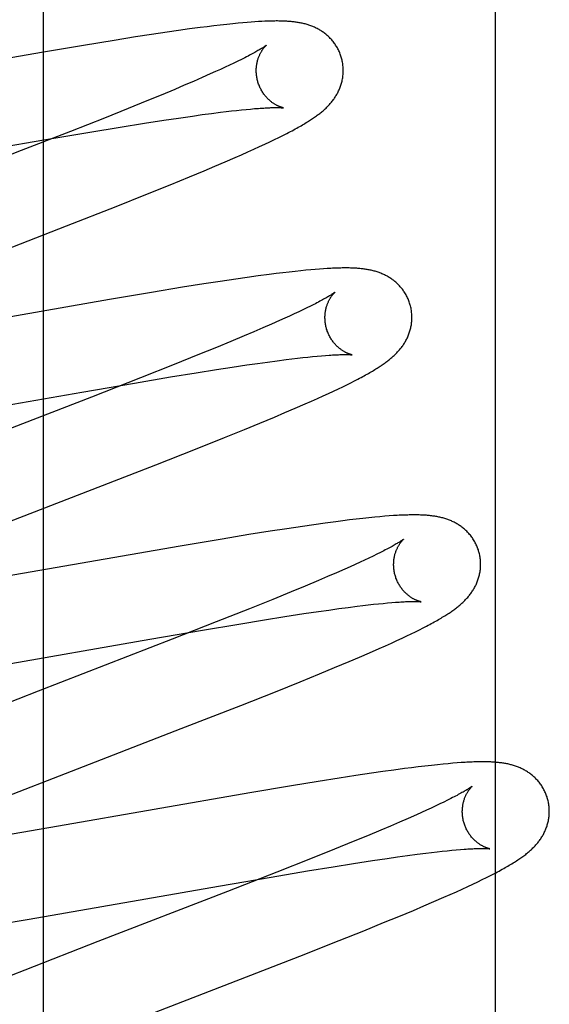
# Model space of a CAD drawing. Header units: inches. Extents: x 0 to 207, y 0 to 134.
# Tile 39 of 68: x 72.172 to 72.294, y 68.879 to 69.105. Entities that reach past the tile are written whole.
import ezdxf

# ---------------------------------------------------------------- set-up
doc = ezdxf.new("R2010")
doc.units = ezdxf.units.IN
doc.header["$LTSCALE"] = 11.383625
doc.header["$MEASUREMENT"] = 0
doc.linetypes.add('HIDDEN', pattern=[0.2, 0.1, -0.1])
doc.layers.add('DEFAULT_2', color=8, linetype='HIDDEN')
doc.layers.add('RIGHTHAND_DOOR_ASSEMBLY', color=7, linetype='CONTINUOUS')

msp = doc.modelspace()

# ---------------------------------------------------------------- linework, layer by layer
at = {"layer": 'DEFAULT_2', "color": 8, "linetype": 'HIDDEN'}
for p, q in [((72.20624, 65.19731), (72.20624, 70.69782)), ((72.2241, 69.10457), (72.22312, 69.10449)), ((72.22502, 69.10464), (72.2241, 69.10457)), ((72.22589, 69.1047), (72.22502, 69.10464)), ((72.2267, 69.10476), (72.22589, 69.1047)), ((72.22747, 69.1048), (72.2267, 69.10476)), ((72.20575, 69.10233), (72.20215, 69.1018)), ((72.20836, 69.10271), (72.20575, 69.10233)), ((72.21088, 69.10306), (72.20836, 69.10271)), ((72.21332, 69.10338), (72.21088, 69.10306)), ((72.21489, 69.10358), (72.21332, 69.10338)), ((72.21644, 69.10377), (72.21489, 69.10358)), ((72.21794, 69.10395), (72.21644, 69.10377)), ((72.21941, 69.10412), (72.21794, 69.10395)), ((72.22084, 69.10427), (72.21941, 69.10412)), ((72.22206, 69.10439), (72.22084, 69.10427)), ((72.22312, 69.10449), (72.22206, 69.10439)), ((72.19357, 69.10045), (72.18646, 69.09929)), ((72.19842, 69.10122), (72.19357, 69.10045)), ((72.20215, 69.1018), (72.19842, 69.10122)), ((72.18646, 69.09929), (72.17684, 69.09767)), ((72.17684, 69.09767), (72.1341, 69.09022)), ((72.22194, 69.09565), (72.22103, 69.09521)), ((72.22279, 69.09606), (72.22194, 69.09565)), ((72.22358, 69.09646), (72.22279, 69.09606)), ((72.21683, 69.09325), (72.21564, 69.09272)), ((72.21796, 69.09377), (72.21683, 69.09325)), ((72.21904, 69.09427), (72.21796, 69.09377)), ((72.22007, 69.09475), (72.21904, 69.09427)), ((72.22103, 69.09521), (72.22007, 69.09475)), ((72.21177, 69.09102), (72.20966, 69.09012)), ((72.21376, 69.09189), (72.21177, 69.09102)), ((72.21564, 69.09272), (72.21376, 69.09189)), ((72.20745, 69.08918), (72.20435, 69.08788)), ((72.20966, 69.09012), (72.20745, 69.08918)), ((72.20108, 69.08654), (72.19676, 69.08478)), ((72.20435, 69.08788), (72.20108, 69.08654)), ((72.19676, 69.08478), (72.19128, 69.08258)), ((72.21926, 69.08407), (72.2205, 69.08421)), ((72.2205, 69.08421), (72.22168, 69.08434)), ((72.22168, 69.08434), (72.22281, 69.08446)), ((72.22281, 69.08446), (72.22387, 69.08457)), ((72.22387, 69.08457), (72.22485, 69.08466)), ((72.22485, 69.08466), (72.2258, 69.08474)), ((72.19128, 69.08258), (72.18353, 69.07952)), ((72.20054, 69.08141), (72.20498, 69.08209)), ((72.20498, 69.08209), (72.20834, 69.08259)), ((72.20834, 69.08259), (72.21152, 69.08305)), ((72.21152, 69.08305), (72.21378, 69.08336)), ((72.21378, 69.08336), (72.21593, 69.08365)), ((72.21593, 69.08365), (72.21797, 69.08391)), ((72.21797, 69.08391), (72.21926, 69.08407)), ((72.18793, 69.07935), (72.1949, 69.0805)), ((72.1949, 69.0805), (72.20054, 69.08141)), ((72.11813, 69.0673), (72.17734, 69.07756)), ((72.18353, 69.07952), (72.17217, 69.07508)), ((72.17734, 69.07756), (72.18793, 69.07935)), ((72.22933, 69.07711), (72.2304, 69.07763)), ((72.2304, 69.07763), (72.23141, 69.07812)), ((72.23141, 69.07812), (72.23234, 69.07859)), ((72.23234, 69.07859), (72.23322, 69.07904)), ((72.22429, 69.07478), (72.22567, 69.07541)), ((72.22567, 69.07541), (72.22697, 69.076)), ((72.22697, 69.076), (72.22819, 69.07657)), ((72.22819, 69.07657), (72.22933, 69.07711)), ((72.17217, 69.07508), (72.13557, 69.0609)), ((72.21906, 69.07249), (72.22136, 69.07349)), ((72.22136, 69.07349), (72.22285, 69.07414)), ((72.22285, 69.07414), (72.22429, 69.07478)), ((72.21426, 69.07045), (72.2167, 69.07148)), ((72.2167, 69.07148), (72.21906, 69.07249)), ((72.20642, 69.06722), (72.21086, 69.06904)), ((72.21086, 69.06904), (72.21426, 69.07045)), ((72.20083, 69.06497), (72.20642, 69.06722)), ((72.19398, 69.06224), (72.20083, 69.06497)), ((72.18259, 69.05778), (72.19398, 69.06224)), ((72.15053, 69.04536), (72.18259, 69.05778)), ((72.22413, 69.04591), (72.22152, 69.04554)), ((72.22666, 69.04627), (72.22413, 69.04591)), ((72.22915, 69.0466), (72.22666, 69.04627)), ((72.23075, 69.0468), (72.22915, 69.0466)), ((72.2323, 69.04699), (72.23075, 69.0468)), ((72.23376, 69.04716), (72.2323, 69.04699)), ((72.23514, 69.04732), (72.23376, 69.04716)), ((72.23642, 69.04745), (72.23514, 69.04732)), ((72.23761, 69.04757), (72.23642, 69.04745)), ((72.23872, 69.04768), (72.23761, 69.04757)), ((72.23976, 69.04777), (72.23872, 69.04768)), ((72.24074, 69.04785), (72.23976, 69.04777)), ((72.24166, 69.04791), (72.24074, 69.04785)), ((72.20928, 69.04365), (72.20214, 69.04248)), ((72.21416, 69.04442), (72.20928, 69.04365)), ((72.21792, 69.045), (72.21416, 69.04442)), ((72.22152, 69.04554), (72.21792, 69.045)), ((72.20214, 69.04248), (72.19247, 69.04085)), ((72.19247, 69.04085), (72.14954, 69.03337)), ((72.23782, 69.0389), (72.23692, 69.03846)), ((72.23866, 69.03931), (72.23782, 69.0389)), ((72.23944, 69.03971), (72.23866, 69.03931)), ((72.23387, 69.03703), (72.23274, 69.03652)), ((72.23494, 69.03753), (72.23387, 69.03703)), ((72.23596, 69.038), (72.23494, 69.03753)), ((72.23692, 69.03846), (72.23596, 69.038)), ((72.2297, 69.03516), (72.22771, 69.0343)), ((72.23156, 69.03599), (72.2297, 69.03516)), ((72.23274, 69.03652), (72.23156, 69.03599)), ((72.22342, 69.03247), (72.22034, 69.03118)), ((72.22562, 69.0334), (72.22342, 69.03247)), ((72.22771, 69.0343), (72.22562, 69.0334)), ((72.21708, 69.02983), (72.21279, 69.02809)), ((72.22034, 69.03118), (72.21708, 69.02983)), ((72.21279, 69.02809), (72.20733, 69.0259)), ((72.23689, 69.02749), (72.23805, 69.02761)), ((72.23805, 69.02761), (72.23915, 69.02772)), ((72.23915, 69.02772), (72.2402, 69.02782)), ((72.2402, 69.02782), (72.24118, 69.02791)), ((72.24118, 69.02791), (72.2421, 69.02799)), ((72.20733, 69.0259), (72.19961, 69.02284)), ((72.22065, 69.02528), (72.22404, 69.02579)), ((72.22404, 69.02579), (72.22646, 69.02614)), ((72.22646, 69.02614), (72.22877, 69.02646)), ((72.22877, 69.02646), (72.23098, 69.02676)), ((72.23098, 69.02676), (72.23307, 69.02703)), ((72.23307, 69.02703), (72.2344, 69.0272)), ((72.2344, 69.0272), (72.23567, 69.02735)), ((72.23567, 69.02735), (72.23689, 69.02749)), ((72.20652, 69.02303), (72.21242, 69.02399)), ((72.21242, 69.02399), (72.21709, 69.02473)), ((72.21709, 69.02473), (72.22065, 69.02528)), ((72.18608, 69.01955), (72.1982, 69.02163)), ((72.19961, 69.02284), (72.1883, 69.01842)), ((72.1982, 69.02163), (72.20652, 69.02303)), ((72.24508, 69.0203), (72.2461, 69.02079)), ((72.2461, 69.02079), (72.24705, 69.02125)), ((72.24705, 69.02125), (72.24794, 69.0217)), ((72.24794, 69.0217), (72.24877, 69.02212)), ((72.24877, 69.02212), (72.24956, 69.02253)), ((72.14252, 69.01196), (72.18608, 69.01955)), ((72.2403, 69.01809), (72.24161, 69.01868)), ((72.24161, 69.01868), (72.24284, 69.01925)), ((72.24284, 69.01925), (72.244, 69.01979)), ((72.244, 69.01979), (72.24508, 69.0203)), ((72.1883, 69.01842), (72.15853, 69.00689)), ((72.23517, 69.01583), (72.23745, 69.01683)), ((72.23745, 69.01683), (72.23891, 69.01747)), ((72.23891, 69.01747), (72.2403, 69.01809)), ((72.23039, 69.0138), (72.23281, 69.01483)), ((72.23281, 69.01483), (72.23517, 69.01583)), ((72.2235, 69.01096), (72.22702, 69.0124)), ((72.22702, 69.0124), (72.23039, 69.0138)), ((72.21893, 69.0091), (72.2235, 69.01096)), ((72.21221, 69.00642), (72.21893, 69.0091)), ((72.20309, 69.00283), (72.21221, 69.00642)), ((72.16806, 68.98924), (72.20309, 69.00283)), ((72.24203, 68.98942), (72.23947, 68.98906)), ((72.2445, 68.98975), (72.24203, 68.98942)), ((72.24609, 68.98995), (72.2445, 68.98975)), ((72.24764, 68.99015), (72.24609, 68.98995)), ((72.24917, 68.99033), (72.24764, 68.99015)), ((72.25068, 68.9905), (72.24917, 68.99033)), ((72.25212, 68.99065), (72.25068, 68.9905)), ((72.25344, 68.99079), (72.25212, 68.99065)), ((72.25464, 68.9909), (72.25344, 68.99079)), ((72.25574, 68.99099), (72.25464, 68.9909)), ((72.25677, 68.99107), (72.25574, 68.99099)), ((72.22942, 68.98755), (72.22451, 68.98677)), ((72.2332, 68.98813), (72.22942, 68.98755)), ((72.23684, 68.98868), (72.2332, 68.98813)), ((72.23947, 68.98906), (72.23684, 68.98868)), ((72.21837, 68.98576), (72.20871, 68.98413)), ((72.22451, 68.98677), (72.21837, 68.98576)), ((72.20871, 68.98413), (72.16454, 68.97644)), ((72.25476, 68.98268), (72.25393, 68.98227)), ((72.25552, 68.98306), (72.25476, 68.98268)), ((72.25006, 68.98043), (72.24896, 68.97992)), ((72.25112, 68.98092), (72.25006, 68.98043)), ((72.25212, 68.98139), (72.25112, 68.98092)), ((72.25305, 68.98184), (72.25212, 68.98139)), ((72.25393, 68.98227), (72.25305, 68.98184)), ((72.24465, 68.978), (72.24262, 68.97712)), ((72.24658, 68.97885), (72.24465, 68.978)), ((72.24779, 68.97939), (72.24658, 68.97885)), ((72.24896, 68.97992), (72.24779, 68.97939)), ((72.24048, 68.97621), (72.23746, 68.97494)), ((72.24262, 68.97712), (72.24048, 68.97621)), ((72.23426, 68.97361), (72.23004, 68.97189)), ((72.23746, 68.97494), (72.23426, 68.97361)), ((72.23004, 68.97189), (72.22466, 68.96972)), ((72.25428, 68.97087), (72.25536, 68.97097)), ((72.25536, 68.97097), (72.25638, 68.97107)), ((72.25638, 68.97107), (72.25734, 68.97115)), ((72.22466, 68.96972), (72.21702, 68.96669)), ((72.23716, 68.9686), (72.2405, 68.9691)), ((72.2405, 68.9691), (72.24289, 68.96944)), ((72.24289, 68.96944), (72.24518, 68.96976)), ((72.24518, 68.96976), (72.24735, 68.97005)), ((72.24735, 68.97005), (72.2494, 68.97031)), ((72.2494, 68.97031), (72.25071, 68.97047)), ((72.25071, 68.97047), (72.25196, 68.97061)), ((72.25196, 68.97061), (72.25315, 68.97075)), ((72.25315, 68.97075), (72.25428, 68.97087)), ((72.21702, 68.96669), (72.20684, 68.9627)), ((72.22217, 68.96621), (72.22807, 68.96718)), ((72.22807, 68.96718), (72.23274, 68.96792)), ((72.23274, 68.96792), (72.23716, 68.9686)), ((72.20175, 68.96274), (72.21386, 68.96482)), ((72.21386, 68.96482), (72.22217, 68.96621)), ((72.26185, 68.96398), (72.26281, 68.96445)), ((72.26281, 68.96445), (72.2637, 68.96489)), ((72.2637, 68.96489), (72.26454, 68.96532)), ((72.26454, 68.96532), (72.26533, 68.96573)), ((72.15827, 68.95516), (72.20175, 68.96274)), ((72.20684, 68.9627), (72.17605, 68.95077)), ((72.25727, 68.96183), (72.25855, 68.96242)), ((72.25855, 68.96242), (72.25973, 68.96297)), ((72.25973, 68.96297), (72.26083, 68.96349)), ((72.26083, 68.96349), (72.26185, 68.96398)), ((72.25223, 68.95959), (72.25447, 68.96057)), ((72.25447, 68.96057), (72.25591, 68.96122)), ((72.25591, 68.96122), (72.25727, 68.96183)), ((72.24423, 68.9562), (72.24755, 68.95759)), ((72.24755, 68.95759), (72.24993, 68.9586)), ((72.24993, 68.9586), (72.25223, 68.95959)), ((72.24078, 68.95477), (72.24423, 68.9562)), ((72.2306, 68.95066), (72.23627, 68.95294)), ((72.23627, 68.95294), (72.24078, 68.95477)), ((72.17605, 68.95077), (72.15811, 68.94378)), ((72.22265, 68.94751), (72.2306, 68.95066)), ((72.20896, 68.94217), (72.22265, 68.94751)), ((72.18233, 68.93186), (72.20896, 68.94217)), ((72.25785, 68.93263), (72.25531, 68.93227)), ((72.26031, 68.93296), (72.25785, 68.93263)), ((72.26189, 68.93316), (72.26031, 68.93296)), ((72.26344, 68.93336), (72.26189, 68.93316)), ((72.26497, 68.93354), (72.26344, 68.93336)), ((72.26647, 68.93371), (72.26497, 68.93354)), ((72.26788, 68.93386), (72.26647, 68.93371)), ((72.26917, 68.93399), (72.26788, 68.93386)), ((72.27035, 68.9341), (72.26917, 68.93399)), ((72.27143, 68.93419), (72.27035, 68.9341)), ((72.27242, 68.93427), (72.27143, 68.93419)), ((72.27335, 68.93434), (72.27242, 68.93427)), ((72.16897, 68.92666), (72.18233, 68.93186)), ((72.2453, 68.93077), (72.24041, 68.92999)), ((72.24906, 68.93135), (72.2453, 68.93077)), ((72.25268, 68.93189), (72.24906, 68.93135)), ((72.25531, 68.93227), (72.25268, 68.93189)), ((72.23431, 68.92899), (72.22469, 68.92737)), ((72.24041, 68.92999), (72.23431, 68.92899)), ((72.22469, 68.92737), (72.18071, 68.91971)), ((72.27018, 68.9257), (72.26933, 68.92528)), ((72.27097, 68.9261), (72.27018, 68.9257)), ((72.26536, 68.92341), (72.26423, 68.92289)), ((72.26644, 68.9239), (72.26536, 68.92341)), ((72.26746, 68.92438), (72.26644, 68.9239)), ((72.26842, 68.92484), (72.26746, 68.92438)), ((72.26933, 68.92528), (72.26842, 68.92484)), ((72.26116, 68.92153), (72.25917, 68.92066)), ((72.26304, 68.92236), (72.26116, 68.92153)), ((72.26423, 68.92289), (72.26304, 68.92236)), ((72.18071, 68.91971), (72.16787, 68.91751)), ((72.25707, 68.91976), (72.25486, 68.91882)), ((72.25917, 68.92066), (72.25707, 68.91976)), ((72.25176, 68.91753), (72.24849, 68.91618)), ((72.25486, 68.91882), (72.25176, 68.91753)), ((72.24418, 68.91443), (72.23871, 68.91223)), ((72.24849, 68.91618), (72.24418, 68.91443)), ((72.27219, 68.91428), (72.27315, 68.91436)), ((72.23871, 68.91223), (72.23096, 68.90917)), ((72.25296, 68.91181), (72.25631, 68.91231)), ((72.25631, 68.91231), (72.2587, 68.91265)), ((72.2587, 68.91265), (72.26098, 68.91297)), ((72.26098, 68.91297), (72.26316, 68.91326)), ((72.26316, 68.91326), (72.26521, 68.91352)), ((72.26521, 68.91352), (72.26652, 68.91368)), ((72.26652, 68.91368), (72.26777, 68.91382)), ((72.26777, 68.91382), (72.26896, 68.91396)), ((72.26896, 68.91396), (72.2701, 68.91408)), ((72.2701, 68.91408), (72.27117, 68.91418)), ((72.27117, 68.91418), (72.27219, 68.91428)), ((72.23795, 68.90942), (72.24386, 68.91039)), ((72.24386, 68.91039), (72.24853, 68.91113)), ((72.24853, 68.91113), (72.25296, 68.91181)), ((72.21751, 68.90594), (72.22963, 68.90802)), ((72.23096, 68.90917), (72.21961, 68.90473)), ((72.22963, 68.90802), (72.23795, 68.90942)), ((72.27816, 68.90744), (72.27912, 68.90792)), ((72.27912, 68.90792), (72.28002, 68.90837)), ((72.28002, 68.90837), (72.28085, 68.9088)), ((72.17398, 68.89836), (72.21751, 68.90594)), ((72.27357, 68.90527), (72.27484, 68.90586)), ((72.27484, 68.90586), (72.27603, 68.90642)), ((72.27603, 68.90642), (72.27713, 68.90694)), ((72.27713, 68.90694), (72.27816, 68.90744)), ((72.21961, 68.90473), (72.18978, 68.89318)), ((72.26706, 68.90239), (72.26931, 68.90337)), ((72.26931, 68.90337), (72.27078, 68.90401)), ((72.27078, 68.90401), (72.27221, 68.90465)), ((72.27221, 68.90465), (72.27357, 68.90527)), ((72.26232, 68.90037), (72.26473, 68.90139)), ((72.26473, 68.90139), (72.26706, 68.90239)), ((72.25548, 68.89754), (72.25897, 68.89897)), ((72.25897, 68.89897), (72.26232, 68.90037)), ((72.16231, 68.89639), (72.17398, 68.89836)), ((72.25094, 68.89569), (72.25548, 68.89754)), ((72.24523, 68.89341), (72.25094, 68.89569)), ((72.18978, 68.89318), (72.173, 68.88664)), ((72.23622, 68.88985), (72.24523, 68.89341)), ((72.19805, 68.87504), (72.23622, 68.88985)), ((72.173, 68.88664), (72.1632, 68.88276))]:
    msp.add_line(p, q, dxfattribs=at)
for points in [[(72.24581, 69.09637), (72.24575, 69.09658), (72.24568, 69.09683), (72.24559, 69.09707), (72.2455, 69.09731), (72.24541, 69.09755), (72.24531, 69.09778), (72.2452, 69.09802), (72.24509, 69.09825), (72.24498, 69.09848), (72.24486, 69.0987), (72.24473, 69.09892), (72.2446, 69.09914), (72.24446, 69.09935), (72.24432, 69.09956), (72.24418, 69.09976), (72.24403, 69.09996), (72.24388, 69.10016), (72.24372, 69.10035), (72.24356, 69.10054), (72.2434, 69.10072), (72.24323, 69.1009), (72.24306, 69.10108), (72.24289, 69.10124), (72.24271, 69.10141), (72.24254, 69.10157), (72.24236, 69.10172), (72.24217, 69.10187), (72.24199, 69.10202), (72.2418, 69.10216), (72.24161, 69.1023), (72.24142, 69.10243), (72.24123, 69.10256), (72.24103, 69.10269), (72.24083, 69.10281), (72.24063, 69.10293), (72.24042, 69.10304), (72.24022, 69.10315), (72.24001, 69.10325), (72.23981, 69.10335), (72.2396, 69.10345), (72.23939, 69.10354), (72.23918, 69.10363), (72.23897, 69.10372), (72.23875, 69.1038), (72.23853, 69.10387), (72.23832, 69.10395), (72.2381, 69.10402), (72.23787, 69.10409), (72.23765, 69.10415), (72.23743, 69.10421), (72.2372, 69.10427), (72.23698, 69.10432), (72.23675, 69.10438), (72.23653, 69.10442), (72.2363, 69.10447), (72.23607, 69.10451), (72.23584, 69.10455), (72.23561, 69.10459), (72.23538, 69.10462), (72.23515, 69.10465), (72.23492, 69.10468), (72.23468, 69.10471), (72.23444, 69.10474), (72.23421, 69.10476), (72.23396, 69.10478), (72.23372, 69.1048), (72.23347, 69.10482), (72.23322, 69.10483), (72.23297, 69.10485), (72.23271, 69.10486), (72.23245, 69.10487), (72.23218, 69.10488), (72.23191, 69.10489), (72.23164, 69.10489), (72.23136, 69.10489), (72.23107, 69.1049), (72.23078, 69.1049), (72.23048, 69.10489), (72.23017, 69.10489), (72.22986, 69.10489), (72.22954, 69.10488), (72.22922, 69.10487), (72.22888, 69.10486), (72.22854, 69.10485), (72.22819, 69.10483), (72.22747, 69.1048)], [(72.22849, 69.09931), (72.22849, 69.0993), (72.22847, 69.09929), (72.22845, 69.09927), (72.22842, 69.09925), (72.22838, 69.09922), (72.22833, 69.09918), (72.22827, 69.09914), (72.2282, 69.09909), (72.22812, 69.09903), (72.22803, 69.09897), (72.22792, 69.0989), (72.2278, 69.09882), (72.22768, 69.09874), (72.22753, 69.09865), (72.22738, 69.09855), (72.2272, 69.09845), (72.22702, 69.09833), (72.22681, 69.09821), (72.2266, 69.09809), (72.22636, 69.09795), (72.22612, 69.09781), (72.22585, 69.09767), (72.22557, 69.09751), (72.22528, 69.09735), (72.22497, 69.09719), (72.22465, 69.09701), (72.22431, 69.09684), (72.22395, 69.09665), (72.22358, 69.09646)], [(72.22654, 69.09101), (72.22649, 69.09121), (72.22644, 69.09145), (72.22639, 69.09168), (72.22634, 69.09192), (72.2263, 69.09215), (72.22627, 69.09238), (72.22625, 69.09262), (72.22623, 69.09285), (72.22622, 69.09308), (72.22621, 69.09331), (72.22621, 69.09354), (72.22621, 69.09377), (72.22622, 69.09399), (72.22624, 69.09421), (72.22626, 69.09443), (72.22629, 69.09464), (72.22631, 69.09485), (72.22635, 69.09505), (72.22639, 69.09525), (72.22643, 69.09545), (72.22647, 69.09564), (72.22652, 69.09583), (72.22657, 69.09601), (72.22663, 69.09618), (72.22668, 69.09635), (72.22674, 69.09651), (72.2268, 69.09667), (72.22686, 69.09683), (72.22692, 69.09698), (72.22699, 69.09712), (72.22705, 69.09726), (72.22712, 69.0974), (72.22718, 69.09753), (72.22725, 69.09765), (72.22732, 69.09777), (72.22738, 69.09789), (72.22745, 69.098), (72.22752, 69.0981), (72.22758, 69.0982), (72.22765, 69.0983), (72.22771, 69.09839), (72.22777, 69.09848), (72.22783, 69.09857), (72.22789, 69.09865), (72.22795, 69.09872), (72.22801, 69.09879), (72.22807, 69.09886), (72.22812, 69.09892), (72.22817, 69.09898), (72.22822, 69.09904), (72.22827, 69.09909), (72.22831, 69.09913), (72.22835, 69.09917), (72.22838, 69.0992), (72.22841, 69.09923), (72.22844, 69.09926), (72.22846, 69.09928), (72.22848, 69.0993), (72.22849, 69.09931), (72.22849, 69.09931)], [(72.23322, 69.07904), (72.23364, 69.07925), (72.23404, 69.07946), (72.23443, 69.07967), (72.23481, 69.07987), (72.23517, 69.08007), (72.23552, 69.08026), (72.23586, 69.08045), (72.23619, 69.08064), (72.23651, 69.08082), (72.23682, 69.081), (72.23712, 69.08118), (72.2374, 69.08135), (72.23768, 69.08152), (72.23795, 69.08168), (72.23821, 69.08184), (72.23846, 69.082), (72.2387, 69.08216), (72.23893, 69.08231), (72.23916, 69.08246), (72.23939, 69.08262), (72.2396, 69.08277), (72.23982, 69.08291), (72.24002, 69.08306), (72.24023, 69.08321), (72.24042, 69.08336), (72.24062, 69.08351), (72.24081, 69.08366), (72.241, 69.08381), (72.24118, 69.08396), (72.24137, 69.08411), (72.24155, 69.08426), (72.24172, 69.08442), (72.2419, 69.08457), (72.24207, 69.08473), (72.24224, 69.08489), (72.24241, 69.08505), (72.24257, 69.08522), (72.24274, 69.08539), (72.2429, 69.08556), (72.24306, 69.08573), (72.24321, 69.0859), (72.24337, 69.08608), (72.24351, 69.08626), (72.24366, 69.08644), (72.2438, 69.08663), (72.24394, 69.08681), (72.24408, 69.087), (72.24421, 69.08719), (72.24434, 69.08739), (72.24446, 69.08758), (72.24458, 69.08778), (72.2447, 69.08799), (72.24482, 69.08819), (72.24493, 69.0884), (72.24504, 69.08861), (72.24514, 69.08883), (72.24524, 69.08904), (72.24533, 69.08926), (72.24542, 69.08948), (72.24551, 69.0897), (72.24559, 69.08993), (72.24567, 69.09015), (72.24574, 69.09038), (72.24581, 69.09062), (72.24587, 69.09085), (72.24593, 69.09109), (72.24598, 69.09133), (72.24603, 69.09158), (72.24607, 69.09182), (72.2461, 69.09207), (72.24614, 69.09232), (72.24616, 69.09257), (72.24618, 69.09283), (72.24619, 69.09308), (72.2462, 69.09334), (72.2462, 69.09359), (72.2462, 69.09385), (72.24619, 69.09411), (72.24617, 69.09437), (72.24614, 69.09463), (72.24611, 69.09488), (72.24608, 69.09514), (72.24604, 69.0954), (72.24599, 69.09565), (72.24593, 69.09591), (72.24587, 69.09616), (72.24581, 69.09637)], [(72.2325, 69.08491), (72.23249, 69.08491), (72.23248, 69.08492), (72.23246, 69.08492), (72.23243, 69.08493), (72.23239, 69.08494), (72.23235, 69.08494), (72.2323, 69.08496), (72.23225, 69.08497), (72.23219, 69.08499), (72.23213, 69.085), (72.23206, 69.08503), (72.23199, 69.08505), (72.23191, 69.08507), (72.23183, 69.0851), (72.23174, 69.08513), (72.23165, 69.08517), (72.23156, 69.08521), (72.23146, 69.08525), (72.23136, 69.08529), (72.23126, 69.08534), (72.23115, 69.08539), (72.23104, 69.08544), (72.23093, 69.0855), (72.23082, 69.08556), (72.2307, 69.08562), (72.23058, 69.08569), (72.23046, 69.08576), (72.23034, 69.08584), (72.23021, 69.08592), (72.23009, 69.086), (72.22996, 69.08609), (72.22982, 69.08619), (72.22969, 69.08629), (72.22956, 69.0864), (72.22942, 69.08651), (72.22929, 69.08662), (72.22915, 69.08675), (72.22902, 69.08687), (72.22888, 69.08701), (72.22874, 69.08715), (72.2286, 69.08729), (72.22847, 69.08745), (72.22833, 69.0876), (72.2282, 69.08777), (72.22807, 69.08794), (72.22794, 69.08811), (72.22781, 69.08829), (72.22769, 69.08848), (72.22757, 69.08867), (72.22745, 69.08887), (72.22734, 69.08907), (72.22723, 69.08927), (72.22712, 69.08948), (72.22702, 69.08969), (72.22693, 69.08991), (72.22684, 69.09013), (72.22675, 69.09036), (72.22668, 69.09058), (72.2266, 69.09081), (72.22654, 69.09101)], [(72.2258, 69.08474), (72.2267, 69.08481), (72.22712, 69.08484), (72.22753, 69.08486), (72.22792, 69.08489), (72.22829, 69.08491), (72.22864, 69.08493), (72.22898, 69.08494), (72.22929, 69.08495), (72.22959, 69.08497), (72.22987, 69.08497), (72.23014, 69.08498), (72.23038, 69.08498), (72.23062, 69.08499), (72.23083, 69.08499), (72.23103, 69.08499), (72.23122, 69.08498), (72.23139, 69.08498), (72.23155, 69.08498), (72.23169, 69.08497), (72.23182, 69.08497), (72.23194, 69.08496), (72.23205, 69.08496), (72.23214, 69.08495), (72.23222, 69.08494), (72.23229, 69.08494), (72.23235, 69.08493), (72.2324, 69.08493), (72.23244, 69.08492), (72.23247, 69.08492), (72.23249, 69.08492), (72.2325, 69.08491)], [(72.2616, 69.03958), (72.26154, 69.03979), (72.26146, 69.04004), (72.26138, 69.04029), (72.26129, 69.04053), (72.2612, 69.04077), (72.26109, 69.04101), (72.26099, 69.04124), (72.26087, 69.04148), (72.26076, 69.04171), (72.26063, 69.04193), (72.26051, 69.04216), (72.26037, 69.04237), (72.26023, 69.04259), (72.26009, 69.0428), (72.25994, 69.04301), (72.25979, 69.04321), (72.25964, 69.04341), (72.25948, 69.0436), (72.25932, 69.04379), (72.25915, 69.04397), (72.25898, 69.04415), (72.25881, 69.04433), (72.25863, 69.0445), (72.25846, 69.04466), (72.25828, 69.04482), (72.25809, 69.04498), (72.25791, 69.04513), (72.25772, 69.04527), (72.25753, 69.04541), (72.25734, 69.04555), (72.25714, 69.04569), (72.25695, 69.04582), (72.25675, 69.04594), (72.25654, 69.04606), (72.25634, 69.04618), (72.25613, 69.04629), (72.25592, 69.0464), (72.25572, 69.04651), (72.25551, 69.0466), (72.2553, 69.0467), (72.25508, 69.04679), (72.25487, 69.04688), (72.25465, 69.04696), (72.25444, 69.04704), (72.25422, 69.04712), (72.25399, 69.0472), (72.25377, 69.04727), (72.25355, 69.04733), (72.25332, 69.04739), (72.25309, 69.04745), (72.25287, 69.04751), (72.25264, 69.04756), (72.25241, 69.04761), (72.25218, 69.04766), (72.25195, 69.0477), (72.25172, 69.04774), (72.25149, 69.04778), (72.25126, 69.04782), (72.25102, 69.04785), (72.25078, 69.04788), (72.25054, 69.04791), (72.2503, 69.04794), (72.25005, 69.04796), (72.2498, 69.04799), (72.24955, 69.04801), (72.24929, 69.04802), (72.24903, 69.04804), (72.24875, 69.04806), (72.24848, 69.04807), (72.24819, 69.04808), (72.2479, 69.04809), (72.2476, 69.0481), (72.2473, 69.0481), (72.24698, 69.0481), (72.24666, 69.04811), (72.24633, 69.0481), (72.24599, 69.0481), (72.24564, 69.04809), (72.24529, 69.04809), (72.24492, 69.04808), (72.24455, 69.04806), (72.24417, 69.04805), (72.24377, 69.04803), (72.24337, 69.04801), (72.24296, 69.04799), (72.24254, 69.04797), (72.24166, 69.04791)], [(72.24428, 69.04252), (72.24428, 69.04251), (72.24426, 69.0425), (72.24424, 69.04248), (72.24421, 69.04246), (72.24417, 69.04243), (72.24412, 69.0424), (72.24407, 69.04235), (72.244, 69.0423), (72.24392, 69.04225), (72.24383, 69.04219), (72.24373, 69.04212), (72.24361, 69.04204), (72.24349, 69.04196), (72.24335, 69.04187), (72.24319, 69.04178), (72.24302, 69.04167), (72.24284, 69.04156), (72.24264, 69.04144), (72.24242, 69.04132), (72.24219, 69.04118), (72.24195, 69.04105), (72.24169, 69.0409), (72.24141, 69.04075), (72.24112, 69.04059), (72.24082, 69.04043), (72.2405, 69.04025), (72.24016, 69.04008), (72.23981, 69.03989), (72.23944, 69.03971)], [(72.24233, 69.03422), (72.24228, 69.03442), (72.24223, 69.03465), (72.24218, 69.03489), (72.24213, 69.03512), (72.2421, 69.03536), (72.24206, 69.03559), (72.24204, 69.03582), (72.24202, 69.03606), (72.24201, 69.03629), (72.242, 69.03652), (72.242, 69.03674), (72.242, 69.03697), (72.24201, 69.03719), (72.24203, 69.03741), (72.24205, 69.03763), (72.24207, 69.03784), (72.2421, 69.03805), (72.24214, 69.03825), (72.24218, 69.03846), (72.24222, 69.03865), (72.24226, 69.03884), (72.24231, 69.03903), (72.24236, 69.03921), (72.24242, 69.03938), (72.24247, 69.03955), (72.24253, 69.03971), (72.24259, 69.03987), (72.24265, 69.04003), (72.24271, 69.04018), (72.24278, 69.04032), (72.24284, 69.04046), (72.24291, 69.0406), (72.24297, 69.04073), (72.24304, 69.04085), (72.2431, 69.04097), (72.24317, 69.04109), (72.24324, 69.0412), (72.2433, 69.0413), (72.24337, 69.0414), (72.24343, 69.0415), (72.24349, 69.04159), (72.24356, 69.04168), (72.24362, 69.04177), (72.24368, 69.04185), (72.24374, 69.04192), (72.2438, 69.042), (72.24385, 69.04206), (72.24391, 69.04213), (72.24396, 69.04219), (72.24401, 69.04224), (72.24405, 69.04229), (72.2441, 69.04233), (72.24413, 69.04237), (72.24417, 69.04241), (72.2442, 69.04244), (72.24423, 69.04247), (72.24425, 69.04249), (72.24427, 69.0425), (72.24428, 69.04251), (72.24428, 69.04252)], [(72.24956, 69.02253), (72.24994, 69.02273), (72.25031, 69.02293), (72.25067, 69.02312), (72.25101, 69.02331), (72.25135, 69.02349), (72.25168, 69.02368), (72.252, 69.02386), (72.2523, 69.02403), (72.25261, 69.02421), (72.2529, 69.02438), (72.25318, 69.02455), (72.25346, 69.02472), (72.25373, 69.02488), (72.25399, 69.02504), (72.25424, 69.0252), (72.25449, 69.02536), (72.25472, 69.02552), (72.25496, 69.02568), (72.25518, 69.02583), (72.2554, 69.02598), (72.25562, 69.02613), (72.25583, 69.02628), (72.25603, 69.02643), (72.25623, 69.02658), (72.25643, 69.02673), (72.25662, 69.02688), (72.25681, 69.02703), (72.25699, 69.02718), (72.25717, 69.02733), (72.25735, 69.02748), (72.25753, 69.02764), (72.25771, 69.0278), (72.25788, 69.02795), (72.25805, 69.02812), (72.25822, 69.02828), (72.25838, 69.02844), (72.25855, 69.02861), (72.25871, 69.02878), (72.25886, 69.02896), (72.25902, 69.02913), (72.25917, 69.02931), (72.25932, 69.02949), (72.25946, 69.02967), (72.25961, 69.02985), (72.25974, 69.03004), (72.25988, 69.03023), (72.26001, 69.03042), (72.26014, 69.03061), (72.26026, 69.03081), (72.26038, 69.03101), (72.2605, 69.03121), (72.26062, 69.03142), (72.26073, 69.03163), (72.26084, 69.03184), (72.26094, 69.03205), (72.26104, 69.03227), (72.26113, 69.03248), (72.26122, 69.0327), (72.2613, 69.03292), (72.26139, 69.03315), (72.26146, 69.03338), (72.26153, 69.03361), (72.2616, 69.03384), (72.26166, 69.03407), (72.26172, 69.03431), (72.26177, 69.03455), (72.26182, 69.0348), (72.26186, 69.03504), (72.2619, 69.03529), (72.26193, 69.03554), (72.26195, 69.03579), (72.26197, 69.03604), (72.26198, 69.0363), (72.26199, 69.03655), (72.26199, 69.03681), (72.26199, 69.03707), (72.26198, 69.03732), (72.26196, 69.03758), (72.26193, 69.03784), (72.2619, 69.0381), (72.26187, 69.03835), (72.26183, 69.03861), (72.26178, 69.03886), (72.26172, 69.03912), (72.26166, 69.03937), (72.2616, 69.03958)], [(72.24828, 69.02812), (72.24829, 69.02812), (72.24829, 69.02812), (72.24828, 69.02812), (72.24827, 69.02813), (72.24825, 69.02813), (72.24822, 69.02814), (72.24818, 69.02814), (72.24814, 69.02815), (72.2481, 69.02816), (72.24804, 69.02818), (72.24798, 69.02819), (72.24792, 69.02821), (72.24785, 69.02823), (72.24778, 69.02826), (72.2477, 69.02828), (72.24762, 69.02831), (72.24753, 69.02834), (72.24744, 69.02838), (72.24735, 69.02841), (72.24725, 69.02845), (72.24715, 69.0285), (72.24705, 69.02854), (72.24694, 69.02859), (72.24683, 69.02865), (72.24672, 69.0287), (72.24661, 69.02876), (72.24649, 69.02883), (72.24638, 69.0289), (72.24625, 69.02897), (72.24613, 69.02904), (72.24601, 69.02913), (72.24588, 69.02921), (72.24575, 69.0293), (72.24562, 69.0294), (72.24548, 69.0295), (72.24535, 69.0296), (72.24522, 69.02972), (72.24508, 69.02983), (72.24495, 69.02995), (72.24481, 69.03008), (72.24467, 69.03021), (72.24453, 69.03035), (72.2444, 69.0305), (72.24426, 69.03065), (72.24412, 69.03081), (72.24399, 69.03098), (72.24386, 69.03115), (72.24373, 69.03132), (72.2436, 69.0315), (72.24348, 69.03169), (72.24336, 69.03188), (72.24324, 69.03207), (72.24313, 69.03227), (72.24302, 69.03248), (72.24291, 69.03269), (72.24281, 69.0329), (72.24272, 69.03312), (72.24263, 69.03334), (72.24254, 69.03356), (72.24247, 69.03379), (72.24239, 69.03402), (72.24233, 69.03422)], [(72.2421, 69.02799), (72.24296, 69.02805), (72.24336, 69.02807), (72.24375, 69.0281), (72.24412, 69.02812), (72.24447, 69.02814), (72.2448, 69.02815), (72.24512, 69.02816), (72.24541, 69.02817), (72.24569, 69.02818), (72.24595, 69.02819), (72.24619, 69.02819), (72.24642, 69.0282), (72.24663, 69.0282), (72.24683, 69.0282), (72.24702, 69.02819), (72.24719, 69.02819), (72.24734, 69.02819), (72.24749, 69.02818), (72.24762, 69.02818), (72.24773, 69.02817), (72.24784, 69.02816), (72.24793, 69.02816), (72.24801, 69.02815), (72.24808, 69.02815), (72.24814, 69.02814), (72.24819, 69.02814), (72.24823, 69.02813), (72.24826, 69.02813), (72.24828, 69.02812), (72.24828, 69.02812)], [(72.27739, 68.98279), (72.27733, 68.983), (72.27726, 68.98325), (72.27717, 68.9835), (72.27708, 68.98374), (72.27699, 68.98398), (72.27688, 68.98422), (72.27678, 68.98446), (72.27666, 68.98469), (72.27655, 68.98492), (72.27642, 68.98515), (72.27629, 68.98537), (72.27616, 68.98559), (72.27602, 68.9858), (72.27588, 68.98601), (72.27573, 68.98622), (72.27558, 68.98642), (72.27542, 68.98662), (72.27526, 68.98682), (72.2751, 68.987), (72.27494, 68.98719), (72.27477, 68.98737), (72.27459, 68.98754), (72.27442, 68.98771), (72.27424, 68.98788), (72.27406, 68.98804), (72.27388, 68.98819), (72.27369, 68.98834), (72.2735, 68.98849), (72.27331, 68.98863), (72.27312, 68.98877), (72.27292, 68.9889), (72.27272, 68.98903), (72.27252, 68.98916), (72.27232, 68.98928), (72.27212, 68.9894), (72.27191, 68.98951), (72.2717, 68.98962), (72.27149, 68.98972), (72.27128, 68.98982), (72.27107, 68.98992), (72.27086, 68.99001), (72.27064, 68.9901), (72.27043, 68.99018), (72.27021, 68.99026), (72.26999, 68.99034), (72.26976, 68.99041), (72.26954, 68.99048), (72.26931, 68.99055), (72.26909, 68.99061), (72.26886, 68.99067), (72.26864, 68.99072), (72.26841, 68.99078), (72.26818, 68.99083), (72.26795, 68.99087), (72.26772, 68.99092), (72.26749, 68.99096), (72.26725, 68.991), (72.26702, 68.99103), (72.26678, 68.99106), (72.26654, 68.9911), (72.2663, 68.99112), (72.26606, 68.99115), (72.26581, 68.99117), (72.26556, 68.9912), (72.26531, 68.99122), (72.26505, 68.99124), (72.26478, 68.99125), (72.26451, 68.99127), (72.26423, 68.99128), (72.26395, 68.99129), (72.26365, 68.9913), (72.26336, 68.99131), (72.26305, 68.99131), (72.26273, 68.99131), (72.26241, 68.99131), (72.26207, 68.99131), (72.26173, 68.99131), (72.26138, 68.9913), (72.26102, 68.99129), (72.26065, 68.99128), (72.26026, 68.99127), (72.25987, 68.99126), (72.25946, 68.99124), (72.25905, 68.99122), (72.25862, 68.99119), (72.25818, 68.99117), (72.25772, 68.99114), (72.25677, 68.99107)], [(72.26007, 68.98573), (72.26007, 68.98572), (72.26005, 68.98571), (72.26003, 68.98569), (72.26, 68.98566), (72.25996, 68.98563), (72.25991, 68.9856), (72.25985, 68.98555), (72.25978, 68.9855), (72.2597, 68.98545), (72.2596, 68.98538), (72.2595, 68.98532), (72.25938, 68.98524), (72.25925, 68.98515), (72.25911, 68.98506), (72.25895, 68.98497), (72.25878, 68.98486), (72.25859, 68.98475), (72.25839, 68.98463), (72.25817, 68.9845), (72.25794, 68.98436), (72.25769, 68.98422), (72.25742, 68.98408), (72.25714, 68.98392), (72.25685, 68.98376), (72.25654, 68.9836), (72.25621, 68.98342), (72.25587, 68.98325), (72.25552, 68.98306)], [(72.25813, 68.97743), (72.25807, 68.97763), (72.25802, 68.97786), (72.25797, 68.9781), (72.25792, 68.97833), (72.25789, 68.97857), (72.25785, 68.9788), (72.25783, 68.97904), (72.25781, 68.97927), (72.2578, 68.9795), (72.25779, 68.97973), (72.25779, 68.97996), (72.2578, 68.98018), (72.25781, 68.98041), (72.25782, 68.98063), (72.25784, 68.98084), (72.25787, 68.98106), (72.2579, 68.98127), (72.25793, 68.98147), (72.25797, 68.98167), (72.25801, 68.98187), (72.25806, 68.98206), (72.2581, 68.98225), (72.25816, 68.98243), (72.25821, 68.9826), (72.25827, 68.98277), (72.25832, 68.98293), (72.25838, 68.98309), (72.25844, 68.98325), (72.25851, 68.9834), (72.25857, 68.98354), (72.25864, 68.98368), (72.2587, 68.98382), (72.25877, 68.98395), (72.25883, 68.98407), (72.2589, 68.98419), (72.25897, 68.98431), (72.25903, 68.98442), (72.2591, 68.98452), (72.25916, 68.98462), (72.25923, 68.98472), (72.25929, 68.98481), (72.25935, 68.9849), (72.25942, 68.98499), (72.25948, 68.98507), (72.25954, 68.98514), (72.2596, 68.98521), (72.25965, 68.98528), (72.2597, 68.98534), (72.25976, 68.9854), (72.2598, 68.98546), (72.25985, 68.9855), (72.25989, 68.98555), (72.25993, 68.98559), (72.25997, 68.98562), (72.26, 68.98565), (72.26002, 68.98568), (72.26004, 68.9857), (72.26006, 68.98571), (72.26007, 68.98572), (72.26008, 68.98573)], [(72.26533, 68.96573), (72.26571, 68.96593), (72.26608, 68.96612), (72.26644, 68.96632), (72.26679, 68.96651), (72.26712, 68.96669), (72.26745, 68.96688), (72.26778, 68.96706), (72.26809, 68.96724), (72.26839, 68.96741), (72.26868, 68.96759), (72.26897, 68.96776), (72.26925, 68.96792), (72.26952, 68.96809), (72.26978, 68.96825), (72.27004, 68.96842), (72.27028, 68.96858), (72.27052, 68.96873), (72.27076, 68.96889), (72.27098, 68.96904), (72.2712, 68.9692), (72.27142, 68.96935), (72.27162, 68.9695), (72.27183, 68.96964), (72.27203, 68.96979), (72.27222, 68.96994), (72.27241, 68.97009), (72.2726, 68.97024), (72.27278, 68.97039), (72.27297, 68.97054), (72.27314, 68.97069), (72.27332, 68.97085), (72.2735, 68.971), (72.27367, 68.97116), (72.27384, 68.97132), (72.274, 68.97148), (72.27417, 68.97165), (72.27433, 68.97182), (72.27449, 68.97199), (72.27465, 68.97216), (72.27481, 68.97234), (72.27496, 68.97251), (72.27511, 68.97269), (72.27525, 68.97288), (72.27539, 68.97306), (72.27553, 68.97324), (72.27567, 68.97343), (72.2758, 68.97362), (72.27593, 68.97382), (72.27605, 68.97401), (72.27617, 68.97421), (72.27629, 68.97442), (72.27641, 68.97462), (72.27652, 68.97483), (72.27663, 68.97504), (72.27673, 68.97526), (72.27683, 68.97547), (72.27692, 68.97569), (72.27701, 68.97591), (72.27709, 68.97613), (72.27718, 68.97635), (72.27725, 68.97658), (72.27732, 68.97681), (72.27739, 68.97705), (72.27745, 68.97728), (72.27751, 68.97752), (72.27756, 68.97776), (72.27761, 68.978), (72.27765, 68.97825), (72.27769, 68.9785), (72.27772, 68.97875), (72.27774, 68.979), (72.27776, 68.97925), (72.27777, 68.97951), (72.27778, 68.97976), (72.27778, 68.98002), (72.27778, 68.98027), (72.27777, 68.98053), (72.27775, 68.98079), (72.27773, 68.98105), (72.2777, 68.9813), (72.27766, 68.98156), (72.27762, 68.98182), (72.27757, 68.98207), (72.27751, 68.98233), (72.27745, 68.98258), (72.27739, 68.98279)], [(72.26407, 68.97133), (72.26408, 68.97133), (72.26407, 68.97133), (72.26406, 68.97134), (72.26404, 68.97134), (72.26401, 68.97135), (72.26397, 68.97135), (72.26393, 68.97136), (72.26388, 68.97138), (72.26383, 68.97139), (72.26377, 68.97141), (72.2637, 68.97142), (72.26364, 68.97144), (72.26356, 68.97147), (72.26348, 68.97149), (72.2634, 68.97152), (72.26331, 68.97155), (72.26322, 68.97159), (72.26313, 68.97163), (72.26303, 68.97167), (72.26293, 68.97171), (72.26283, 68.97176), (72.26273, 68.97181), (72.26262, 68.97186), (72.26251, 68.97192), (72.26239, 68.97198), (72.26228, 68.97204), (72.26216, 68.97211), (72.26204, 68.97218), (72.26192, 68.97226), (72.26179, 68.97234), (72.26166, 68.97243), (72.26153, 68.97252), (72.2614, 68.97261), (72.26127, 68.97271), (72.26114, 68.97282), (72.261, 68.97293), (72.26087, 68.97305), (72.26073, 68.97317), (72.26059, 68.9733), (72.26046, 68.97343), (72.26032, 68.97357), (72.26018, 68.97372), (72.26005, 68.97387), (72.25991, 68.97403), (72.25978, 68.97419), (72.25965, 68.97436), (72.25952, 68.97453), (72.25939, 68.97471), (72.25927, 68.9749), (72.25915, 68.97509), (72.25903, 68.97529), (72.25892, 68.97549), (72.25881, 68.97569), (72.2587, 68.9759), (72.2586, 68.97611), (72.25851, 68.97633), (72.25842, 68.97655), (72.25833, 68.97677), (72.25826, 68.977), (72.25818, 68.97723), (72.25813, 68.97743)], [(72.25734, 68.97115), (72.25823, 68.97122), (72.25865, 68.97125), (72.25906, 68.97128), (72.25945, 68.9713), (72.25982, 68.97132), (72.26018, 68.97134), (72.26052, 68.97136), (72.26084, 68.97137), (72.26115, 68.97138), (72.26144, 68.97139), (72.26172, 68.9714), (72.26198, 68.9714), (72.26222, 68.9714), (72.26244, 68.9714), (72.26265, 68.9714), (72.26283, 68.9714), (72.26301, 68.9714), (72.26316, 68.97139), (72.2633, 68.97139), (72.26343, 68.97138), (72.26354, 68.97138), (72.26364, 68.97137), (72.26373, 68.97137), (72.26381, 68.97136), (72.26388, 68.97135), (72.26394, 68.97135), (72.26399, 68.97134), (72.26402, 68.97134), (72.26405, 68.97134), (72.26407, 68.97133), (72.26407, 68.97133)], [(72.29319, 68.926), (72.29312, 68.92621), (72.29305, 68.92646), (72.29296, 68.9267), (72.29287, 68.92694), (72.29278, 68.92719), (72.29268, 68.92742), (72.29257, 68.92766), (72.29246, 68.92789), (72.29234, 68.92812), (72.29222, 68.92835), (72.29209, 68.92857), (72.29196, 68.92879), (72.29182, 68.929), (72.29168, 68.92921), (72.29153, 68.92942), (72.29138, 68.92962), (72.29123, 68.92982), (72.29107, 68.93001), (72.29091, 68.9302), (72.29074, 68.93038), (72.29057, 68.93056), (72.2904, 68.93074), (72.29022, 68.93091), (72.29005, 68.93107), (72.28987, 68.93123), (72.28969, 68.93139), (72.2895, 68.93154), (72.28932, 68.93168), (72.28913, 68.93182), (72.28893, 68.93196), (72.28874, 68.9321), (72.28854, 68.93223), (72.28834, 68.93235), (72.28814, 68.93247), (72.28793, 68.93259), (72.28773, 68.9327), (72.28752, 68.93281), (72.28731, 68.93292), (72.2871, 68.93301), (72.28689, 68.93311), (72.28668, 68.9332), (72.28647, 68.93329), (72.28625, 68.93337), (72.28604, 68.93345), (72.28582, 68.93353), (72.2856, 68.93361), (72.28537, 68.93368), (72.28515, 68.93374), (72.28492, 68.93381), (72.2847, 68.93387), (72.28447, 68.93392), (72.28425, 68.93398), (72.28402, 68.93403), (72.28379, 68.93407), (72.28356, 68.93412), (72.28333, 68.93416), (72.2831, 68.9342), (72.28286, 68.93423), (72.28263, 68.93427), (72.28239, 68.9343), (72.28215, 68.93433), (72.28191, 68.93435), (72.28167, 68.93438), (72.28142, 68.9344), (72.28117, 68.93442), (72.28091, 68.93444), (72.28064, 68.93446), (72.28037, 68.93447), (72.2801, 68.93449), (72.27981, 68.9345), (72.27952, 68.93451), (72.27922, 68.93451), (72.27892, 68.93452), (72.27861, 68.93452), (72.27829, 68.93452), (72.27796, 68.93452), (72.27763, 68.93452), (72.27729, 68.93451), (72.27694, 68.93451), (72.27658, 68.9345), (72.27621, 68.93449), (72.27584, 68.93447), (72.27545, 68.93446), (72.27505, 68.93444), (72.27464, 68.93442), (72.27422, 68.93439), (72.27335, 68.93434)], [(72.27587, 68.92894), (72.27586, 68.92893), (72.27584, 68.92892), (72.27582, 68.9289), (72.27579, 68.92887), (72.27575, 68.92884), (72.2757, 68.92881), (72.27564, 68.92877), (72.27557, 68.92872), (72.27549, 68.92866), (72.2754, 68.9286), (72.2753, 68.92853), (72.27518, 68.92845), (72.27505, 68.92837), (72.27491, 68.92828), (72.27475, 68.92818), (72.27458, 68.92808), (72.2744, 68.92796), (72.27419, 68.92784), (72.27398, 68.92772), (72.27374, 68.92758), (72.2735, 68.92744), (72.27323, 68.9273), (72.27296, 68.92714), (72.27266, 68.92699), (72.27236, 68.92682), (72.27203, 68.92665), (72.27169, 68.92647), (72.27134, 68.92629), (72.27097, 68.9261)], [(72.27392, 68.92064), (72.27386, 68.92084), (72.27381, 68.92107), (72.27376, 68.92131), (72.27371, 68.92154), (72.27368, 68.92178), (72.27365, 68.92201), (72.27362, 68.92224), (72.2736, 68.92248), (72.27359, 68.92271), (72.27358, 68.92294), (72.27358, 68.92317), (72.27359, 68.92339), (72.2736, 68.92361), (72.27361, 68.92383), (72.27363, 68.92405), (72.27366, 68.92426), (72.27369, 68.92447), (72.27372, 68.92468), (72.27376, 68.92488), (72.2738, 68.92507), (72.27385, 68.92527), (72.27389, 68.92545), (72.27395, 68.92563), (72.274, 68.92581), (72.27405, 68.92597), (72.27411, 68.92614), (72.27417, 68.9263), (72.27423, 68.92645), (72.2743, 68.9266), (72.27436, 68.92675), (72.27442, 68.92689), (72.27449, 68.92702), (72.27456, 68.92715), (72.27462, 68.92728), (72.27469, 68.9274), (72.27475, 68.92751), (72.27482, 68.92762), (72.27489, 68.92773), (72.27495, 68.92783), (72.27502, 68.92793), (72.27508, 68.92802), (72.27514, 68.92811), (72.27521, 68.92819), (72.27527, 68.92827), (72.27533, 68.92835), (72.27538, 68.92842), (72.27544, 68.92849), (72.27549, 68.92855), (72.27554, 68.92861), (72.27559, 68.92866), (72.27564, 68.92871), (72.27568, 68.92876), (72.27572, 68.9288), (72.27575, 68.92883), (72.27579, 68.92886), (72.27581, 68.92889), (72.27583, 68.92891), (72.27585, 68.92892), (72.27586, 68.92893), (72.27587, 68.92894)], [(72.28085, 68.9088), (72.28125, 68.90901), (72.28164, 68.90921), (72.28202, 68.90941), (72.28239, 68.90961), (72.28274, 68.90981), (72.28309, 68.91), (72.28343, 68.91019), (72.28375, 68.91037), (72.28407, 68.91056), (72.28438, 68.91074), (72.28468, 68.91092), (72.28498, 68.9111), (72.28526, 68.91127), (72.28554, 68.91144), (72.28581, 68.91162), (72.28607, 68.91179), (72.28633, 68.91195), (72.28658, 68.91212), (72.28682, 68.91228), (72.28706, 68.91245), (72.28729, 68.91261), (72.28751, 68.91277), (72.28773, 68.91293), (72.28794, 68.91309), (72.28815, 68.91325), (72.28835, 68.91341), (72.28854, 68.91357), (72.28874, 68.91373), (72.28892, 68.91389), (72.28911, 68.91405), (72.28929, 68.91422), (72.28947, 68.91438), (72.28964, 68.91455), (72.28982, 68.91471), (72.28998, 68.91488), (72.29015, 68.91505), (72.29031, 68.91522), (72.29047, 68.9154), (72.29062, 68.91557), (72.29077, 68.91575), (72.29092, 68.91593), (72.29106, 68.91611), (72.2912, 68.91629), (72.29134, 68.91647), (72.29147, 68.91666), (72.2916, 68.91685), (72.29173, 68.91705), (72.29186, 68.91724), (72.29198, 68.91744), (72.29209, 68.91765), (72.29221, 68.91785), (72.29232, 68.91806), (72.29243, 68.91827), (72.29253, 68.91848), (72.29263, 68.9187), (72.29272, 68.91892), (72.29281, 68.91914), (72.29289, 68.91936), (72.29297, 68.91958), (72.29305, 68.91981), (72.29312, 68.92004), (72.29319, 68.92027), (72.29325, 68.92051), (72.2933, 68.92074), (72.29336, 68.92098), (72.2934, 68.92123), (72.29344, 68.92147), (72.29348, 68.92172), (72.29351, 68.92197), (72.29353, 68.92222), (72.29355, 68.92247), (72.29357, 68.92272), (72.29357, 68.92298), (72.29357, 68.92323), (72.29357, 68.92349), (72.29356, 68.92375), (72.29354, 68.924), (72.29352, 68.92426), (72.29349, 68.92452), (72.29345, 68.92477), (72.29341, 68.92503), (72.29336, 68.92528), (72.2933, 68.92554), (72.29324, 68.92579), (72.29319, 68.926)], [(72.27986, 68.91454), (72.27987, 68.91454), (72.27986, 68.91454), (72.27985, 68.91454), (72.27983, 68.91455), (72.2798, 68.91455), (72.27976, 68.91456), (72.27972, 68.91457), (72.27968, 68.91458), (72.27962, 68.9146), (72.27956, 68.91461), (72.2795, 68.91463), (72.27943, 68.91465), (72.27936, 68.91468), (72.27928, 68.9147), (72.2792, 68.91473), (72.27911, 68.91476), (72.27902, 68.9148), (72.27893, 68.91483), (72.27883, 68.91487), (72.27873, 68.91492), (72.27863, 68.91496), (72.27852, 68.91501), (72.27841, 68.91507), (72.2783, 68.91512), (72.27819, 68.91518), (72.27807, 68.91525), (72.27795, 68.91532), (72.27783, 68.91539), (72.27771, 68.91546), (72.27758, 68.91555), (72.27746, 68.91563), (72.27733, 68.91572), (72.2772, 68.91582), (72.27706, 68.91592), (72.27693, 68.91602), (72.2768, 68.91614), (72.27666, 68.91625), (72.27652, 68.91637), (72.27639, 68.9165), (72.27625, 68.91663), (72.27611, 68.91677), (72.27598, 68.91692), (72.27584, 68.91707), (72.2757, 68.91723), (72.27557, 68.9174), (72.27544, 68.91756), (72.27531, 68.91774), (72.27518, 68.91792), (72.27506, 68.91811), (72.27494, 68.9183), (72.27482, 68.91849), (72.27471, 68.91869), (72.2746, 68.9189), (72.27449, 68.91911), (72.27439, 68.91932), (72.2743, 68.91954), (72.27421, 68.91976), (72.27413, 68.91998), (72.27405, 68.92021), (72.27397, 68.92044), (72.27392, 68.92064)], [(72.27315, 68.91436), (72.27404, 68.91443), (72.27446, 68.91446), (72.27487, 68.91449), (72.27526, 68.91451), (72.27563, 68.91453), (72.27599, 68.91455), (72.27633, 68.91457), (72.27665, 68.91458), (72.27696, 68.91459), (72.27725, 68.9146), (72.27752, 68.91461), (72.27778, 68.91461), (72.27802, 68.91461), (72.27824, 68.91461), (72.27844, 68.91461), (72.27862, 68.91461), (72.27879, 68.91461), (72.27895, 68.9146), (72.27909, 68.9146), (72.27921, 68.91459), (72.27933, 68.91459), (72.27943, 68.91458), (72.27952, 68.91458), (72.2796, 68.91457), (72.27967, 68.91456), (72.27973, 68.91456), (72.27977, 68.91455), (72.27981, 68.91455), (72.27984, 68.91454), (72.27986, 68.91454), (72.27986, 68.91454)]]:
    msp.add_lwpolyline(points, dxfattribs=at)
at = {"layer": 'RIGHTHAND_DOOR_ASSEMBLY', "color": 8, "linetype": 'HIDDEN'}
msp.add_line((72.28124, 59.75949), (72.28124, 76.56949), dxfattribs=at)
at = {"layer": 'RIGHTHAND_DOOR_ASSEMBLY', "color": 3, "linetype": 'Continuous'}
msp.add_line((72.17724, 76.41449), (72.17724, 59.91449), dxfattribs=at)

doc.saveas('drawing.dxf')
